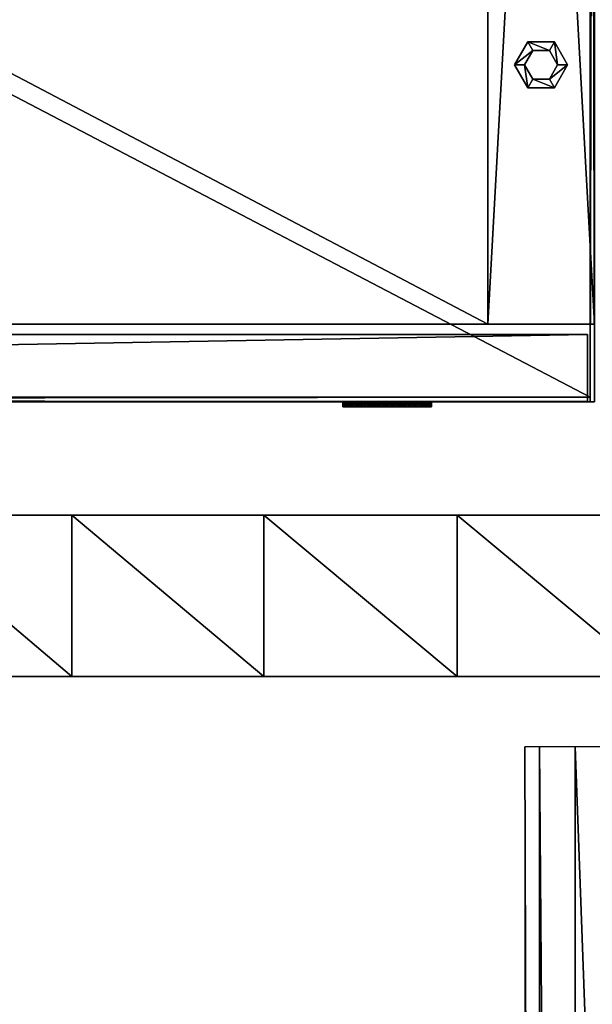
# Model space of a CAD drawing. Header units: inches. Extents: x -40 to 106, y -93 to 53.
# Tile 216 of 256: x 27.41 to 32.79, y -45.42 to -36.16. Entities that reach past the tile are written whole.
import ezdxf

# ---------------------------------------------------------------- set-up
doc = ezdxf.new("R2010")
doc.units = ezdxf.units.IN
doc.header["$MEASUREMENT"] = 0
doc.layers.add('A-FURN', color=7, linetype='Continuous')
doc.layers.add('CET color Black', color=7, linetype='Continuous', true_color=0x040000)
doc.layers.add('CET color wheat2', color=7, linetype='Continuous', true_color=0xeed6a6)

# ---------------------------------------------------------------- blocks, each defined once
blk = doc.blocks.new('*C87')
at = {"layer": 'CET color Black', "linetype": 'Continuous'}
mesh = blk.add_polyface(dxfattribs=at)
corners = [(35.248, 3.169), (35.373, 3.3855, 0.281), (35.373, 3.3855), (35.248, 3.169, 0.281), (35.373, 2.9525), (35.373, 2.9525, 0.281), (35.623, 2.9525), (35.623, 2.9525, 0.281), (35.748, 3.169), (35.748, 3.169, 0.281), (35.623, 3.3855), (35.623, 3.3855, 0.281)]
mesh.append_faces([[corners[k] for k in face] for face in [(0, 1, 2, 0), (4, 3, 0, 4), (6, 5, 4, 6), (8, 7, 6, 8), (10, 9, 8, 10), (2, 11, 10, 2)]], dxfattribs={"vtx0": -1, "vtx3": -1})
mesh.append_faces([[corners[k] for k in face] for face in [(0, 3, 1, 0), (4, 5, 3, 4), (6, 7, 5, 6), (8, 9, 7, 8), (10, 11, 9, 10), (2, 1, 11, 2)]], dxfattribs={"vtx2": -1})
mesh = blk.add_polyface(dxfattribs=at)
corners = [(35.248, 3.169, 0.2416), (35.42, 3.3041, 0.281), (35.373, 3.3855, 0.2416), (35.342, 3.169, 0.281), (35.373, 2.9525, 0.2416), (35.42, 3.0339, 0.281), (35.623, 2.9525, 0.2416), (35.576, 3.0339, 0.281), (35.748, 3.169, 0.2416), (35.654, 3.169, 0.281), (35.623, 3.3855, 0.2416), (35.576, 3.3041, 0.281)]
mesh.append_faces([[corners[k] for k in face] for face in [(0, 1, 2, 0), (0, 3, 1, 0), (4, 3, 0, 4), (4, 5, 3, 4), (8, 7, 6, 8), (8, 9, 7, 8), (10, 9, 8, 10), (10, 11, 9, 10)]])
mesh.append_faces([[corners[k] for k in face] for face in [(6, 5, 4, 6), (2, 11, 10, 2)]], dxfattribs={"vtx0": -1, "vtx3": -1})
mesh.append_faces([[corners[k] for k in face] for face in [(6, 7, 5, 6), (2, 1, 11, 2)]], dxfattribs={"vtx2": -1})
mesh = blk.add_polyface(dxfattribs=at)
corners = [(35.342, 3.169, 0.281), (35.42, 3.3041, 0.487), (35.42, 3.3041, 0.281), (35.342, 3.169, 0.487), (35.42, 3.0339, 0.281), (35.42, 3.0339, 0.487), (35.576, 3.0339, 0.281), (35.576, 3.0339, 0.487), (35.654, 3.169, 0.281), (35.654, 3.169, 0.487), (35.576, 3.3041, 0.281), (35.576, 3.3041, 0.487)]
mesh.append_faces([[corners[k] for k in face] for face in [(0, 1, 2, 0), (4, 3, 0, 4), (6, 5, 4, 6), (8, 7, 6, 8), (10, 9, 8, 10), (2, 11, 10, 2)]], dxfattribs={"vtx0": -1, "vtx3": -1})
mesh.append_faces([[corners[k] for k in face] for face in [(0, 3, 1, 0), (4, 5, 3, 4), (6, 7, 5, 6), (8, 9, 7, 8), (10, 11, 9, 10), (2, 1, 11, 2)]], dxfattribs={"vtx2": -1})
mesh = blk.add_polyface(dxfattribs=at)
corners = [(33.634, -0.05, 20.457), (33.6356, -0.05, 20.4207), (34.051, -0.05, 20.04), (33.7316, -0.05, 20.725), (33.7561, -0.05, 20.7519), (33.7316, 0, 20.725), (33.7094, -0.05, 20.6962), (33.7094, 0, 20.6962), (33.6899, -0.05, 20.6655), (33.6899, 0, 20.6655), (33.6731, -0.05, 20.6332), (33.6731, 0, 20.6332), (33.6591, -0.05, 20.5996), (33.6591, 0, 20.5996), (33.6482, -0.05, 20.5649), (33.6482, 0, 20.5649), (33.6403, -0.05, 20.5294), (33.6403, 0, 20.5294), (33.6356, -0.05, 20.4933), (33.6356, 0, 20.4933), (33.634, 0, 20.457), (33.6356, 0, 20.4207), (33.6403, -0.05, 20.3846), (33.6403, 0, 20.3846), (33.6482, -0.05, 20.3491), (33.6482, 0, 20.3491), (33.6591, -0.05, 20.3144), (33.6591, 0, 20.3144), (33.6731, -0.05, 20.2808), (33.6731, 0, 20.2808), (33.6899, -0.05, 20.2485), (33.6899, 0, 20.2485), (33.7094, -0.05, 20.2178), (33.7094, 0, 20.2178), (33.7316, -0.05, 20.189), (33.7316, 0, 20.189), (33.7561, 0, 20.1621)]
mesh.append_faces([[corners[k] for k in face] for face in [(3, 4, 5, 3), (6, 3, 7, 6), (8, 6, 9, 8), (10, 8, 11, 10), (12, 10, 13, 12), (14, 12, 15, 14), (16, 14, 17, 16), (18, 16, 19, 18), (0, 18, 20, 0), (1, 0, 21, 1), (22, 1, 23, 22), (24, 22, 25, 24), (26, 24, 27, 26), (28, 26, 29, 28), (30, 28, 31, 30), (32, 30, 33, 32), (34, 32, 35, 34)]], dxfattribs={"vtx1": -1})
mesh.append_faces([[corners[k] for k in face] for face in [(0, 1, 2, 0)]], dxfattribs={"vtx1": -1, "vtx2": -1})
mesh.append_faces([[corners[k] for k in face] for face in [(3, 5, 7, 3), (6, 7, 9, 6), (8, 9, 11, 8), (10, 11, 13, 10), (12, 13, 15, 12), (14, 15, 17, 14), (16, 17, 19, 16), (18, 19, 20, 18), (0, 20, 21, 0), (1, 21, 23, 1), (22, 23, 25, 22), (24, 25, 27, 24), (26, 27, 29, 26), (28, 29, 31, 28), (30, 31, 33, 30), (32, 33, 35, 32), (34, 35, 36, 34)]], dxfattribs={"vtx2": -1})
mesh = blk.add_polyface(dxfattribs=at)
corners = [(34.051, 0, 20.04), (33.6356, 0, 20.4933), (33.6403, 0, 20.5294), (33.634, 0, 20.457), (33.6356, 0, 20.4207), (33.7561, -0.05, 20.1621), (33.783, -0.05, 20.1376), (34.051, -0.05, 20.04), (33.7316, -0.05, 20.189), (33.7094, -0.05, 20.2178), (33.6899, -0.05, 20.2485), (33.6731, -0.05, 20.2808), (33.6591, -0.05, 20.3144), (33.6482, -0.05, 20.3491), (33.6403, -0.05, 20.3846), (33.6356, -0.05, 20.4207), (33.6356, -0.05, 20.4933), (33.634, -0.05, 20.457), (33.6403, -0.05, 20.5294), (33.6482, -0.05, 20.5649), (33.6591, -0.05, 20.5996), (33.6731, -0.05, 20.6332), (33.6899, -0.05, 20.6655), (33.7094, -0.05, 20.6962), (33.7316, -0.05, 20.725), (33.7561, -0.05, 20.7519), (33.783, -0.05, 20.7764), (33.8118, -0.05, 20.7986), (33.8425, -0.05, 20.8181), (33.8118, 0, 20.7986), (33.8425, 0, 20.8181), (33.783, 0, 20.7764), (33.7561, 0, 20.7519), (33.7316, 0, 20.725), (33.7561, 0, 20.1621), (33.783, 0, 20.1376), (33.8118, -0.05, 20.1154), (33.8118, 0, 20.1154), (33.8425, -0.05, 20.0959), (33.8425, 0, 20.0959)]
mesh.append_faces([[corners[k] for k in face] for face in [(0, 1, 2, 0), (0, 3, 1, 0), (0, 4, 3, 0)]], dxfattribs={"vtx0": -1, "vtx2": -1, "vtx3": -1})
mesh.append_faces([[corners[k] for k in face] for face in [(27, 28, 29, 27), (26, 27, 31, 26), (25, 26, 32, 25), (5, 8, 34, 5), (6, 5, 35, 6), (36, 6, 37, 36), (38, 36, 39, 38)]], dxfattribs={"vtx1": -1})
mesh.append_faces([[corners[k] for k in face] for face in [(5, 6, 7, 5), (8, 5, 7, 8), (9, 8, 7, 9), (10, 9, 7, 10), (11, 10, 7, 11), (12, 11, 7, 12), (13, 12, 7, 13), (14, 13, 7, 14), (15, 14, 7, 15), (16, 17, 7, 16), (18, 16, 7, 18), (19, 18, 7, 19), (20, 19, 7, 20), (21, 20, 7, 21), (22, 21, 7, 22), (23, 22, 7, 23), (24, 23, 7, 24), (25, 24, 7, 25), (26, 25, 7, 26)]], dxfattribs={"vtx1": -1, "vtx2": -1})
mesh.append_faces([[corners[k] for k in face] for face in [(28, 30, 29, 28), (27, 29, 31, 27), (26, 31, 32, 26), (25, 32, 33, 25), (5, 34, 35, 5), (6, 35, 37, 6), (36, 37, 39, 36)]], dxfattribs={"vtx2": -1})
mesh = blk.add_polyface(dxfattribs=at)
corners = [(34.051, 0, 20.04), (33.783, 0, 20.7764), (33.8118, 0, 20.7986), (33.7561, 0, 20.7519), (33.7316, 0, 20.725), (33.7094, 0, 20.6962), (33.6899, 0, 20.6655), (33.6731, 0, 20.6332), (33.6591, 0, 20.5996), (33.6482, 0, 20.5649), (33.6403, 0, 20.5294), (33.6403, 0, 20.3846), (33.6356, 0, 20.4207), (33.6482, 0, 20.3491), (33.6591, 0, 20.3144), (33.6731, 0, 20.2808), (33.6899, 0, 20.2485), (33.7094, 0, 20.2178), (33.7316, 0, 20.189), (33.7561, 0, 20.1621), (33.783, 0, 20.1376), (33.8118, 0, 20.1154), (33.8425, -0.05, 20.0959), (33.8748, -0.05, 20.0791), (34.051, -0.05, 20.04), (33.8118, -0.05, 20.1154), (33.783, -0.05, 20.1376), (33.8118, -0.05, 20.7986), (33.783, -0.05, 20.7764), (33.8425, -0.05, 20.8181), (33.8748, -0.05, 20.8349), (33.9084, -0.05, 20.8489), (33.9431, -0.05, 20.8598), (33.9084, 0, 20.8489), (33.8748, 0, 20.8349), (33.8425, 0, 20.8181), (33.8748, 0, 20.0791), (33.8425, 0, 20.0959), (33.9084, -0.05, 20.0652), (33.9084, 0, 20.0652), (33.9431, 0, 20.0542)]
mesh.append_faces([[corners[k] for k in face] for face in [(0, 1, 2, 0), (0, 3, 1, 0), (0, 4, 3, 0), (0, 5, 4, 0), (0, 6, 5, 0), (0, 7, 6, 0), (0, 8, 7, 0), (0, 9, 8, 0), (0, 10, 9, 0), (0, 11, 12, 0), (0, 13, 11, 0), (0, 14, 13, 0), (0, 15, 14, 0), (0, 16, 15, 0), (0, 17, 16, 0), (0, 18, 17, 0), (0, 19, 18, 0), (0, 20, 19, 0), (0, 21, 20, 0)]], dxfattribs={"vtx0": -1, "vtx2": -1, "vtx3": -1})
mesh.append_faces([[corners[k] for k in face] for face in [(31, 32, 33, 31), (30, 31, 34, 30), (29, 30, 35, 29), (23, 22, 36, 23), (38, 23, 39, 38)]], dxfattribs={"vtx1": -1})
mesh.append_faces([[corners[k] for k in face] for face in [(25, 22, 24, 25), (26, 25, 24, 26), (27, 28, 24, 27), (29, 27, 24, 29), (30, 29, 24, 30)]], dxfattribs={"vtx1": -1, "vtx2": -1})
mesh.append_faces([[corners[k] for k in face] for face in [(22, 23, 24, 22), (31, 33, 34, 31), (30, 34, 35, 30), (22, 37, 36, 22), (23, 36, 39, 23), (38, 39, 40, 38)]], dxfattribs={"vtx2": -1})
mesh = blk.add_polyface(dxfattribs=at)
corners = [(34.051, 0, 20.04), (34.0147, 0, 20.8724), (34.051, 0, 20.874), (33.9786, 0, 20.8677), (33.9431, 0, 20.8598), (33.9084, 0, 20.8489), (33.8748, 0, 20.8349), (33.8425, 0, 20.8181), (33.8118, 0, 20.7986), (33.8425, 0, 20.0959), (33.8118, 0, 20.1154), (33.8748, 0, 20.0791), (33.9084, 0, 20.0652), (33.9431, 0, 20.0542), (33.9786, 0, 20.0463), (34.0147, 0, 20.0416), (33.9786, -0.05, 20.0463), (34.0147, -0.05, 20.0416), (34.051, -0.05, 20.04), (33.9431, -0.05, 20.0542), (33.9084, -0.05, 20.0652), (33.8748, -0.05, 20.0791), (33.9084, -0.05, 20.8489), (33.8748, -0.05, 20.8349), (33.9431, -0.05, 20.8598), (33.9786, -0.05, 20.8677), (34.0147, -0.05, 20.8724), (34.051, -0.05, 20.874)]
mesh.append_faces([[corners[k] for k in face] for face in [(0, 1, 2, 0), (0, 3, 1, 0), (0, 4, 3, 0), (0, 5, 4, 0), (0, 6, 5, 0), (0, 7, 6, 0), (0, 8, 7, 0), (0, 9, 10, 0), (0, 13, 12, 0), (0, 14, 13, 0)]], dxfattribs={"vtx0": -1, "vtx2": -1, "vtx3": -1})
mesh.append_faces([[corners[k] for k in face] for face in [(0, 12, 11, 0)]], dxfattribs={"vtx0": -1, "vtx3": -1})
mesh.append_faces([[corners[k] for k in face] for face in [(21, 20, 18, 21), (26, 27, 1, 26), (25, 26, 3, 25), (24, 25, 4, 24), (19, 20, 13, 19), (16, 19, 14, 16), (17, 16, 15, 17), (18, 17, 0, 18)]], dxfattribs={"vtx1": -1})
mesh.append_faces([[corners[k] for k in face] for face in [(19, 16, 18, 19), (20, 19, 18, 20), (22, 23, 18, 22), (24, 22, 18, 24), (25, 24, 18, 25), (26, 25, 18, 26), (27, 26, 18, 27)]], dxfattribs={"vtx1": -1, "vtx2": -1})
mesh.append_faces([[corners[k] for k in face] for face in [(0, 11, 9, 0), (0, 15, 14, 0), (16, 17, 18, 16), (27, 2, 1, 27), (26, 1, 3, 26), (25, 3, 4, 25), (24, 4, 5, 24), (19, 13, 14, 19), (16, 14, 15, 16), (17, 15, 0, 17)]], dxfattribs={"vtx2": -1})
mesh = blk.add_polyface(dxfattribs=at)
corners = [(34.051, 0, 20.04), (34.1234, 0, 20.0463), (34.0873, 0, 20.0416), (34.1589, 0, 20.0542), (34.1936, 0, 20.0652), (34.2272, 0, 20.0791), (34.2595, 0, 20.0959), (34.2902, 0, 20.1154), (34.2595, 0, 20.8181), (34.2902, 0, 20.7986), (34.2272, 0, 20.8349), (34.1936, 0, 20.8489), (34.1589, 0, 20.8598), (34.1234, 0, 20.8677), (34.0873, 0, 20.8724), (34.051, 0, 20.874), (34.0873, -0.05, 20.8724), (34.051, -0.05, 20.874), (34.051, -0.05, 20.04), (34.1234, -0.05, 20.8677), (34.1589, -0.05, 20.8598), (34.1936, -0.05, 20.8489), (34.1936, -0.05, 20.0652), (34.2272, -0.05, 20.0791), (34.1589, -0.05, 20.0542), (34.1234, -0.05, 20.0463), (34.0873, -0.05, 20.0416)]
mesh.append_faces([[corners[k] for k in face] for face in [(0, 3, 1, 0), (0, 4, 3, 0), (0, 7, 6, 0), (0, 8, 9, 0), (0, 10, 8, 0), (0, 11, 10, 0), (0, 12, 11, 0), (0, 13, 12, 0), (0, 14, 13, 0), (0, 15, 14, 0)]], dxfattribs={"vtx0": -1, "vtx2": -1, "vtx3": -1})
mesh.append_faces([[corners[k] for k in face] for face in [(0, 1, 2, 0), (0, 6, 5, 0)]], dxfattribs={"vtx0": -1, "vtx3": -1})
mesh.append_faces([[corners[k] for k in face] for face in [(26, 25, 18, 26), (26, 18, 2, 26), (25, 26, 1, 25), (24, 25, 3, 24), (20, 21, 12, 20), (19, 20, 13, 19), (16, 19, 14, 16), (17, 16, 15, 17)]], dxfattribs={"vtx1": -1})
mesh.append_faces([[corners[k] for k in face] for face in [(16, 17, 18, 16), (19, 16, 18, 19), (20, 19, 18, 20), (21, 20, 18, 21), (24, 22, 18, 24), (25, 24, 18, 25)]], dxfattribs={"vtx1": -1, "vtx2": -1})
mesh.append_faces([[corners[k] for k in face] for face in [(0, 5, 4, 0), (22, 23, 18, 22), (18, 0, 2, 18), (26, 2, 1, 26), (25, 1, 3, 25), (24, 3, 4, 24), (20, 12, 13, 20), (19, 13, 14, 19), (16, 14, 15, 16)]], dxfattribs={"vtx2": -1})
mesh = blk.add_polyface(dxfattribs=at)
corners = [(34.051, 0, 20.04), (34.319, 0, 20.1376), (34.2902, 0, 20.1154), (34.3459, 0, 20.1621), (34.3704, 0, 20.189), (34.3926, 0, 20.2178), (34.4121, 0, 20.2485), (34.4289, 0, 20.2808), (34.4429, 0, 20.3144), (34.4538, 0, 20.3491), (34.4617, 0, 20.3846), (34.4664, 0, 20.4207), (34.4538, 0, 20.5649), (34.4617, 0, 20.5294), (34.4429, 0, 20.5996), (34.4289, 0, 20.6332), (34.4121, 0, 20.6655), (34.3926, 0, 20.6962), (34.3704, 0, 20.725), (34.3459, 0, 20.7519), (34.319, 0, 20.7764), (34.2902, 0, 20.7986), (34.2272, -0.05, 20.8349), (34.1936, -0.05, 20.8489), (34.051, -0.05, 20.04), (34.2595, -0.05, 20.8181), (34.2902, -0.05, 20.7986), (34.319, -0.05, 20.7764), (34.2902, -0.05, 20.1154), (34.319, -0.05, 20.1376), (34.2595, -0.05, 20.0959), (34.2272, -0.05, 20.0791), (34.1936, -0.05, 20.0652), (34.1589, -0.05, 20.0542), (34.1936, 0, 20.0652), (34.2272, 0, 20.0791), (34.2595, 0, 20.0959), (34.2272, 0, 20.8349), (34.2595, 0, 20.8181), (34.1936, 0, 20.8489), (34.1589, 0, 20.8598)]
mesh.append_faces([[corners[k] for k in face] for face in [(0, 1, 2, 0), (0, 3, 1, 0), (0, 4, 3, 0), (0, 5, 4, 0), (0, 6, 5, 0), (0, 7, 6, 0), (0, 8, 7, 0), (0, 9, 8, 0), (0, 10, 9, 0), (0, 11, 10, 0), (0, 12, 13, 0), (0, 14, 12, 0), (0, 15, 14, 0), (0, 16, 15, 0), (0, 17, 16, 0), (0, 18, 17, 0), (0, 19, 18, 0), (0, 20, 19, 0), (0, 21, 20, 0)]], dxfattribs={"vtx0": -1, "vtx2": -1, "vtx3": -1})
mesh.append_faces([[corners[k] for k in face] for face in [(31, 30, 24, 31), (32, 33, 34, 32), (31, 32, 35, 31), (30, 31, 36, 30), (22, 25, 37, 22), (23, 22, 39, 23)]], dxfattribs={"vtx1": -1})
mesh.append_faces([[corners[k] for k in face] for face in [(22, 23, 24, 22), (25, 22, 24, 25), (26, 25, 24, 26), (27, 26, 24, 27), (28, 29, 24, 28), (30, 28, 24, 30)]], dxfattribs={"vtx1": -1, "vtx2": -1})
mesh.append_faces([[corners[k] for k in face] for face in [(32, 34, 35, 32), (31, 35, 36, 31), (25, 38, 37, 25), (22, 37, 39, 22), (23, 39, 40, 23)]], dxfattribs={"vtx2": -1})
mesh = blk.add_polyface(dxfattribs=at)
corners = [(34.051, 0, 20.04), (34.468, 0, 20.457), (34.4664, 0, 20.4207), (34.4664, 0, 20.4933), (34.4617, 0, 20.5294), (34.3459, -0.05, 20.7519), (34.319, -0.05, 20.7764), (34.051, -0.05, 20.04), (34.3704, -0.05, 20.725), (34.3926, -0.05, 20.6962), (34.4121, -0.05, 20.6655), (34.4289, -0.05, 20.6332), (34.4429, -0.05, 20.5996), (34.4538, -0.05, 20.5649), (34.4617, -0.05, 20.5294), (34.4664, -0.05, 20.4933), (34.4617, -0.05, 20.3846), (34.4664, -0.05, 20.4207), (34.4538, -0.05, 20.3491), (34.4429, -0.05, 20.3144), (34.4289, -0.05, 20.2808), (34.4121, -0.05, 20.2485), (34.3926, -0.05, 20.2178), (34.3704, -0.05, 20.189), (34.3459, -0.05, 20.1621), (34.319, -0.05, 20.1376), (34.2902, -0.05, 20.1154), (34.2595, -0.05, 20.0959), (34.2902, 0, 20.1154), (34.2595, 0, 20.0959), (34.319, 0, 20.1376), (34.3459, 0, 20.1621), (34.3704, 0, 20.189), (34.3459, 0, 20.7519), (34.319, 0, 20.7764), (34.2902, -0.05, 20.7986), (34.2902, 0, 20.7986), (34.2595, -0.05, 20.8181), (34.2595, 0, 20.8181)]
mesh.append_faces([[corners[k] for k in face] for face in [(0, 1, 2, 0), (0, 3, 1, 0), (0, 4, 3, 0)]], dxfattribs={"vtx0": -1, "vtx2": -1, "vtx3": -1})
mesh.append_faces([[corners[k] for k in face] for face in [(26, 27, 28, 26), (25, 26, 30, 25), (24, 25, 31, 24), (5, 8, 33, 5), (6, 5, 34, 6), (35, 6, 36, 35), (37, 35, 38, 37)]], dxfattribs={"vtx1": -1})
mesh.append_faces([[corners[k] for k in face] for face in [(5, 6, 7, 5), (8, 5, 7, 8), (9, 8, 7, 9), (10, 9, 7, 10), (11, 10, 7, 11), (12, 11, 7, 12), (13, 12, 7, 13), (14, 13, 7, 14), (15, 14, 7, 15), (16, 17, 7, 16), (18, 16, 7, 18), (19, 18, 7, 19), (20, 19, 7, 20), (21, 20, 7, 21), (22, 21, 7, 22), (23, 22, 7, 23), (24, 23, 7, 24), (25, 24, 7, 25)]], dxfattribs={"vtx1": -1, "vtx2": -1})
mesh.append_faces([[corners[k] for k in face] for face in [(27, 29, 28, 27), (26, 28, 30, 26), (25, 30, 31, 25), (24, 31, 32, 24), (5, 33, 34, 5), (6, 34, 36, 6), (35, 36, 38, 35)]], dxfattribs={"vtx2": -1})
mesh = blk.add_polyface(dxfattribs=at)
corners = [(34.468, -0.05, 20.457), (34.4664, -0.05, 20.4933), (34.051, -0.05, 20.04), (34.4664, -0.05, 20.4207), (34.3704, -0.05, 20.189), (34.3459, -0.05, 20.1621), (34.3704, 0, 20.189), (34.3926, -0.05, 20.2178), (34.3926, 0, 20.2178), (34.4121, -0.05, 20.2485), (34.4121, 0, 20.2485), (34.4289, -0.05, 20.2808), (34.4289, 0, 20.2808), (34.4429, -0.05, 20.3144), (34.4429, 0, 20.3144), (34.4538, -0.05, 20.3491), (34.4538, 0, 20.3491), (34.4617, -0.05, 20.3846), (34.4617, 0, 20.3846), (34.4664, 0, 20.4207), (34.468, 0, 20.457), (34.4664, 0, 20.4933), (34.4617, -0.05, 20.5294), (34.4617, 0, 20.5294), (34.4538, -0.05, 20.5649), (34.4538, 0, 20.5649), (34.4429, -0.05, 20.5996), (34.4429, 0, 20.5996), (34.4289, -0.05, 20.6332), (34.4289, 0, 20.6332), (34.4121, -0.05, 20.6655), (34.4121, 0, 20.6655), (34.3926, -0.05, 20.6962), (34.3926, 0, 20.6962), (34.3704, -0.05, 20.725), (34.3704, 0, 20.725), (34.3459, 0, 20.7519)]
mesh.append_faces([[corners[k] for k in face] for face in [(4, 5, 6, 4), (7, 4, 8, 7), (9, 7, 10, 9), (11, 9, 12, 11), (13, 11, 14, 13), (15, 13, 16, 15), (17, 15, 18, 17), (3, 17, 19, 3), (0, 3, 20, 0), (1, 0, 21, 1), (22, 1, 23, 22), (24, 22, 25, 24), (26, 24, 27, 26), (28, 26, 29, 28), (30, 28, 31, 30), (32, 30, 33, 32), (34, 32, 35, 34)]], dxfattribs={"vtx1": -1})
mesh.append_faces([[corners[k] for k in face] for face in [(0, 1, 2, 0), (3, 0, 2, 3)]], dxfattribs={"vtx1": -1, "vtx2": -1})
mesh.append_faces([[corners[k] for k in face] for face in [(4, 6, 8, 4), (7, 8, 10, 7), (9, 10, 12, 9), (11, 12, 14, 11), (13, 14, 16, 13), (15, 16, 18, 15), (17, 18, 19, 17), (3, 19, 20, 3), (0, 20, 21, 0), (1, 21, 23, 1), (22, 23, 25, 22), (24, 25, 27, 24), (26, 27, 29, 26), (28, 29, 31, 28), (30, 31, 33, 30), (32, 33, 35, 32), (34, 35, 36, 34)]], dxfattribs={"vtx2": -1})
at = {"layer": 'CET color wheat2', "linetype": 'Continuous'}
mesh = blk.add_polyface(dxfattribs=at)
corners = [(35.96, 18.834, 21.323), (0.04, 18.834, 21.323), (0.04, 18.834, 22.327), (35.96, 18.834, 22.327), (0.04, 0.04, 21.323), (0.04, 0.04, 22.327), (35.96, 0.04, 21.323), (35.96, 0.04, 22.327)]
mesh.append_faces([[corners[k] for k in face] for face in [(0, 2, 3, 0), (1, 5, 2, 1), (1, 6, 4, 1), (5, 3, 2, 5), (4, 7, 5, 4), (6, 3, 7, 6)]], dxfattribs={"vtx0": -1, "vtx3": -1})
mesh.append_faces([[corners[k] for k in face] for face in [(0, 1, 2, 0), (1, 4, 5, 1), (1, 0, 6, 1), (5, 7, 3, 5), (4, 6, 7, 4), (6, 0, 3, 6)]], dxfattribs={"vtx2": -1})
mesh = blk.add_polyface(dxfattribs=at)
corners = [(36, 18.874, 0.487), (34.996, 18.874, 0.487), (34.996, 18.874, 21.323), (36, 18.874, 21.323), (34.996, 0.728, 0.487), (34.996, 0.728, 21.323), (36, 0.728, 0.487), (36, 0.728, 21.323)]
mesh.append_faces([[corners[k] for k in face] for face in [(0, 2, 3, 0), (1, 5, 2, 1), (1, 6, 4, 1), (5, 3, 2, 5), (4, 7, 5, 4), (6, 3, 7, 6)]], dxfattribs={"vtx0": -1, "vtx3": -1})
mesh.append_faces([[corners[k] for k in face] for face in [(0, 1, 2, 0), (1, 4, 5, 1), (1, 0, 6, 1), (5, 7, 3, 5), (4, 6, 7, 4), (6, 0, 3, 6)]], dxfattribs={"vtx2": -1})
mesh = blk.add_polyface(dxfattribs=at)
corners = [(35.96, -0.004, 22.327), (36, -0.004, 22.327), (36, -0.004, 21.323), (35.96, -0.004, 21.323), (36, 18.874, 22.327), (36, 18.874, 21.323), (35.96, 18.874, 22.327), (35.96, 18.874, 21.323)]
mesh.append_faces([[corners[k] for k in face] for face in [(0, 2, 3, 0), (1, 5, 2, 1), (1, 6, 4, 1), (5, 3, 2, 5), (4, 7, 5, 4), (6, 3, 7, 6)]], dxfattribs={"vtx0": -1, "vtx3": -1})
mesh.append_faces([[corners[k] for k in face] for face in [(0, 1, 2, 0), (1, 4, 5, 1), (1, 0, 6, 1), (5, 7, 3, 5), (4, 6, 7, 4), (6, 0, 3, 6)]], dxfattribs={"vtx2": -1})
mesh = blk.add_polyface(dxfattribs=at)
corners = [(34.996, 18.622, 0.487), (1.004, 18.622, 0.487), (1.004, 18.622, 3.331), (34.996, 18.622, 3.331), (1.004, 0.728, 0.487), (1.004, 0.728, 3.331), (34.996, 0.728, 0.487), (34.996, 0.728, 3.331)]
mesh.append_faces([[corners[k] for k in face] for face in [(0, 2, 3, 0), (1, 5, 2, 1), (1, 6, 4, 1), (5, 3, 2, 5), (4, 7, 5, 4), (6, 3, 7, 6)]], dxfattribs={"vtx0": -1, "vtx3": -1})
mesh.append_faces([[corners[k] for k in face] for face in [(0, 1, 2, 0), (1, 4, 5, 1), (1, 0, 6, 1), (5, 7, 3, 5), (4, 6, 7, 4), (6, 0, 3, 6)]], dxfattribs={"vtx2": -1})
mesh = blk.add_polyface(dxfattribs=at)
corners = [(0.0664, 0.63, 0.642), (0.0664, 0.63, 15.213), (35.9336, 0.63, 15.213), (35.9336, 0.63, 0.642)]
mesh.append_faces([[corners[k] for k in face] for face in [(0, 2, 3, 0)]], dxfattribs={"vtx0": -1, "vtx3": -1})
mesh.append_faces([[corners[k] for k in face] for face in [(0, 1, 2, 0)]], dxfattribs={"vtx2": -1})
mesh = blk.add_polyface(dxfattribs=at)
corners = [(0.0664, 0, 15.213), (35.9336, 0, 15.213), (35.9336, 0.63, 15.213), (0.0664, 0.63, 15.213)]
mesh.append_faces([[corners[k] for k in face] for face in [(0, 2, 3, 0)]], dxfattribs={"vtx0": -1, "vtx3": -1})
mesh.append_faces([[corners[k] for k in face] for face in [(0, 1, 2, 0)]], dxfattribs={"vtx2": -1})
mesh = blk.add_polyface(dxfattribs=at)
corners = [(35.9336, 0, 0.642), (0.0664, 0, 0.642), (35.9336, 0.63, 0.642), (0.0664, 0.63, 0.642)]
mesh.append_faces([[corners[k] for k in face] for face in [(2, 1, 3, 2)]], dxfattribs={"vtx0": -1, "vtx3": -1})
mesh.append_faces([[corners[k] for k in face] for face in [(0, 1, 2, 0)]], dxfattribs={"vtx1": -1})
mesh = blk.add_polyface(dxfattribs=at)
corners = [(0.0664, 0.63, 15.331), (0.0664, 0.63, 21.205), (35.9336, 0.63, 21.205), (35.9336, 0.63, 15.331)]
mesh.append_faces([[corners[k] for k in face] for face in [(0, 2, 3, 0)]], dxfattribs={"vtx0": -1, "vtx3": -1})
mesh.append_faces([[corners[k] for k in face] for face in [(0, 1, 2, 0)]], dxfattribs={"vtx2": -1})
mesh = blk.add_polyface(dxfattribs=at)
corners = [(0.0664, 0, 21.205), (35.9336, 0, 21.205), (35.9336, 0.63, 21.205), (0.0664, 0.63, 21.205)]
mesh.append_faces([[corners[k] for k in face] for face in [(0, 2, 3, 0)]], dxfattribs={"vtx0": -1, "vtx3": -1})
mesh.append_faces([[corners[k] for k in face] for face in [(0, 1, 2, 0)]], dxfattribs={"vtx2": -1})
mesh = blk.add_polyface(dxfattribs=at)
corners = [(35.9336, 0, 15.331), (0.0664, 0, 15.331), (35.9336, 0.63, 15.331), (0.0664, 0.63, 15.331)]
mesh.append_faces([[corners[k] for k in face] for face in [(2, 1, 3, 2)]], dxfattribs={"vtx0": -1, "vtx3": -1})
mesh.append_faces([[corners[k] for k in face] for face in [(0, 1, 2, 0)]], dxfattribs={"vtx1": -1})
mesh = blk.add_polyface(dxfattribs=at)
corners = [(35.9336, 0, 0.642), (35.9336, 0.63, 0.642), (35.9336, 0.63, 15.213), (35.9336, 0, 15.213)]
mesh.append_faces([[corners[k] for k in face] for face in [(0, 2, 3, 0)]], dxfattribs={"vtx0": -1, "vtx3": -1})
mesh.append_faces([[corners[k] for k in face] for face in [(0, 1, 2, 0)]], dxfattribs={"vtx2": -1})
mesh = blk.add_polyface(dxfattribs=at)
corners = [(35.9336, 0, 15.331), (35.9336, 0.63, 15.331), (35.9336, 0.63, 21.205), (35.9336, 0, 21.205)]
mesh.append_faces([[corners[k] for k in face] for face in [(0, 2, 3, 0)]], dxfattribs={"vtx0": -1, "vtx3": -1})
mesh.append_faces([[corners[k] for k in face] for face in [(0, 1, 2, 0)]], dxfattribs={"vtx2": -1})
mesh = blk.add_polyface(dxfattribs=at)
corners = [(35.96, 0.04, 21.323), (0.04, 0.04, 21.323), (0.04, 0.04, 22.327), (35.96, 0.04, 22.327), (0.04, -0.004, 21.323), (0.04, -0.004, 22.327), (35.96, -0.004, 21.323), (35.96, -0.004, 22.327)]
mesh.append_faces([[corners[k] for k in face] for face in [(0, 2, 3, 0), (1, 5, 2, 1), (1, 6, 4, 1), (5, 3, 2, 5), (4, 7, 5, 4), (6, 3, 7, 6)]], dxfattribs={"vtx0": -1, "vtx3": -1})
mesh.append_faces([[corners[k] for k in face] for face in [(0, 1, 2, 0), (1, 4, 5, 1), (1, 0, 6, 1), (5, 7, 3, 5), (4, 6, 7, 4), (6, 0, 3, 6)]], dxfattribs={"vtx2": -1})
mesh = blk.add_polyface(dxfattribs=at)
corners = [(0.0664, 0, 15.213), (0.0664, 0, 0.642), (35.9336, 0, 15.213), (35.9336, 0, 0.642)]
mesh.append_faces([[corners[k] for k in face] for face in [(2, 1, 3, 2)]], dxfattribs={"vtx0": -1, "vtx3": -1})
mesh.append_faces([[corners[k] for k in face] for face in [(0, 1, 2, 0)]], dxfattribs={"vtx1": -1})
mesh = blk.add_polyface(dxfattribs=at)
corners = [(0.0664, 0, 21.205), (0.0664, 0, 15.331), (35.9336, 0, 21.205), (35.9336, 0, 15.331)]
mesh.append_faces([[corners[k] for k in face] for face in [(2, 1, 3, 2)]], dxfattribs={"vtx0": -1, "vtx3": -1})
mesh.append_faces([[corners[k] for k in face] for face in [(0, 1, 2, 0)]], dxfattribs={"vtx1": -1})
blk = doc.blocks.new('*C77')
at = {"layer": 'A-FURN', "linetype": 'Continuous', "rotation": 359.9999999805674}
blk.add_blockref('*C87', (-3.185, -39.752, 0), dxfattribs=at)
blk = doc.blocks.new('*C33')
at = {"layer": 'CET color Black', "linetype": 'Continuous'}
mesh = blk.add_polyface(dxfattribs=at)
corners = [(-0.0262, -6.918, 4.3112), (0.077, -7.3004, 3.4393), (0.0776, -7.3014, 4.2197), (0.0001, -7.116, 3.4855), (0.0111, -7.153, 3.336), (-0.0262, 7.562, 4.3112), (-0.0262, 7.562, 3.5337), (-0.0262, 5.7746, 3.9077), (-0.0262, -6.918, 3.5337), (-0.0262, -5.1292, 4.6733), (-0.0262, -5.1307, 3.9077), (-0.0262, -3.3237, 4.1759), (-0.0262, -3.3221, 4.9328), (-0.0262, -1.5041, 4.3372), (-0.0262, -1.5031, 5.0889), (-0.0262, 0.322, 5.141), (-0.0262, 0.322, 4.391), (-0.0262, 2.147, 5.0889), (-0.0262, 2.148, 4.3372), (-0.0262, 3.966, 4.9328), (-0.0262, 3.9677, 4.1759), (-0.0262, 5.7732, 4.6733), (0.0776, 7.9453, 4.2197), (0.3551, 8.2208, 4.1508), (0.3211, 8.1988, 3.3519), (0.077, 7.9443, 3.4393), (0.0001, 7.7599, 3.4855), (0.0111, 7.797, 3.336), (-0.0261, 7.562, 3.336), (0.7338, 8.322, 4.1249), (0.7338, 8.322, 3.3387), (1.1125, 8.2208, 4.1508), (1.39, 7.9454, 4.2197), (1.3487, 8.0086, 3.336), (1.1806, 8.1767, 3.336), (0.9685, 8.2848, 3.336), (1.4938, 7.562, 4.3112), (1.4565, 7.797, 3.336), (1.4938, 7.562, 3.5337), (1.4938, 7.562, 3.336), (1.4938, -6.918, 4.3112), (1.4938, -6.918, 3.5337), (1.4938, -5.1307, 3.9077), (1.4938, 5.7732, 4.6733), (1.4938, 5.7746, 3.9077), (1.4938, 3.9677, 4.1759), (1.4938, 3.966, 4.9328), (1.4938, 2.148, 4.3372), (1.4938, 2.147, 5.0889), (1.4938, 0.322, 5.141), (1.4938, 0.322, 4.391), (1.4938, -1.5031, 5.0889), (1.4938, -1.5041, 4.3372), (1.4938, -3.3221, 4.9328), (1.4938, -3.3237, 4.1759), (1.4938, -5.1292, 4.6733), (1.39, -7.3014, 4.2197), (1.4938, -6.918, 3.336), (0.3551, -7.5769, 4.1508), (0.7338, -7.678, 4.1249), (1.1125, -7.5769, 4.1508), (1.1806, -7.5328, 3.336), (1.3487, -7.3646, 3.336), (1.4565, -7.153, 3.336), (0.9685, -7.6408, 3.336), (0.3213, -7.555, 3.3518), (0.7338, -7.678, 3.3385), (1.1128, -6.2593, 3.6844), (0.7338, -6.158, 3.336), (0.7338, -6.158, 3.7062), (0.4991, -6.1952, 3.336), (0.3547, -6.2594, 3.6843), (1.3911, -6.5366, 3.6228), (1.3487, -6.4714, 3.336), (1.1806, -6.3033, 3.336), (0.9685, -6.1952, 3.336), (1.4565, -6.683, 3.336), (1.3911, 7.1805, 3.6228), (1.113, 6.9033, 3.6843), (1.1806, 6.9472, 3.336), (1.3487, 7.1154, 3.336), (1.4565, 7.327, 3.336), (0.7338, 6.802, 3.7062), (0.9685, 6.8392, 3.336), (0.3549, 6.9032, 3.6844), (0.7338, 6.802, 3.336), (0.0765, 7.1805, 3.6228), (0.1189, 7.1154, 3.336), (0.2871, 6.9472, 3.336), (0.4991, 6.8392, 3.336), (-0.0001, 7.3645, 3.5804), (0.0111, 7.327, 3.336), (-0.0001, -6.7206, 3.5804), (0.0111, -6.683, 3.336), (-0.0261, -6.918, 3.336), (0.0765, -6.5366, 3.6228), (0.2871, -6.3033, 3.336), (0.1189, -6.4714, 3.336), (0.4991, -7.6408, 3.336), (0.1189, -7.3646, 3.336), (0.4991, 8.2848, 3.336), (0.1189, 8.0086, 3.336)]
mesh.append_faces([[corners[k] for k in face] for face in [(0, 1, 2, 0), (3, 4, 1, 3), (1, 0, 3, 1), (22, 6, 5, 22), (23, 24, 25, 23), (25, 22, 23, 25), (26, 27, 28, 26), (26, 28, 6, 26), (22, 26, 6, 22), (25, 27, 26, 25), (26, 22, 25, 26), (29, 30, 24, 29), (24, 23, 29, 24), (31, 30, 29, 31), (32, 33, 34, 32), (34, 31, 32, 34), (34, 35, 31, 34), (35, 30, 31, 35), (36, 37, 32, 36), (37, 33, 32, 37), (38, 39, 37, 38), (37, 36, 38, 37), (56, 57, 41, 56), (41, 40, 56, 41), (31, 29, 23, 31), (32, 31, 23, 32), (32, 23, 22, 32), (32, 22, 5, 32), (36, 32, 5, 36), (55, 9, 0, 55), (40, 55, 0, 40), (40, 0, 2, 40), (56, 40, 2, 56), (56, 2, 58, 56), (58, 59, 60, 58), (56, 58, 60, 56), (60, 61, 62, 60), (62, 56, 60, 62), (62, 63, 56, 62), (63, 57, 56, 63), (59, 64, 60, 59), (64, 61, 60, 64), (65, 66, 59, 65), (59, 58, 65, 59), (59, 66, 64, 59), (2, 1, 65, 2), (65, 58, 2, 65), (67, 68, 69, 67), (69, 70, 71, 69), (68, 70, 69, 68), (72, 73, 74, 72), (74, 67, 72, 74), (74, 75, 67, 74), (75, 68, 67, 75), (41, 76, 72, 41), (76, 73, 72, 76), (57, 76, 41, 57), (77, 39, 38, 77), (78, 79, 80, 78), (80, 77, 78, 80), (80, 81, 77, 80), (81, 39, 77, 81), (82, 83, 78, 82), (83, 79, 78, 83), (84, 85, 82, 84), (85, 83, 82, 85), (86, 87, 88, 86), (88, 84, 86, 88), (84, 89, 85, 84), (88, 89, 84, 88), (90, 91, 86, 90), (91, 87, 86, 91), (6, 28, 91, 6), (91, 90, 6, 91), (92, 93, 94, 92), (94, 8, 92, 94), (3, 0, 8, 3), (4, 3, 8, 4), (94, 4, 8, 94), (95, 93, 92, 95), (71, 96, 97, 71), (97, 95, 71, 97), (97, 93, 95, 97), (70, 96, 71, 70), (66, 65, 98, 66), (99, 1, 4, 99), (65, 1, 99, 65), (24, 30, 100, 24), (27, 25, 101, 27), (25, 24, 101, 25)]])
mesh.append_faces([[corners[k] for k in face] for face in [(5, 7, 21, 5), (40, 42, 55, 40)]], dxfattribs={"vtx0": -1, "vtx1": -1, "vtx3": -1})
mesh.append_faces([[corners[k] for k in face] for face in [(11, 9, 12, 11), (13, 12, 14, 13), (13, 14, 15, 13), (16, 15, 17, 16), (18, 17, 19, 18), (20, 19, 21, 20), (45, 43, 46, 45), (47, 46, 48, 47), (47, 48, 49, 47), (50, 49, 51, 50), (52, 51, 53, 52), (54, 53, 55, 54)]], dxfattribs={"vtx0": -1, "vtx2": -1, "vtx3": -1})
mesh.append_faces([[corners[k] for k in face] for face in [(43, 36, 21, 43), (46, 43, 19, 46), (48, 46, 17, 48), (49, 48, 15, 49), (51, 49, 14, 51), (53, 51, 12, 53), (55, 53, 9, 55)]], dxfattribs={"vtx1": -1})
mesh.append_faces([[corners[k] for k in face] for face in [(10, 8, 9, 10), (11, 10, 9, 11), (13, 11, 12, 13), (16, 13, 15, 16), (18, 16, 17, 18), (20, 18, 19, 20), (7, 20, 21, 7), (44, 38, 43, 44), (45, 44, 43, 45), (47, 45, 46, 47), (50, 47, 49, 50), (52, 50, 51, 52), (54, 52, 53, 54), (42, 54, 55, 42)]], dxfattribs={"vtx1": -1, "vtx2": -1})
mesh.append_faces([[corners[k] for k in face] for face in [(5, 6, 7, 5), (8, 0, 9, 8), (40, 41, 42, 40), (38, 36, 43, 38), (36, 5, 21, 36), (43, 21, 19, 43), (46, 19, 17, 46), (48, 17, 15, 48), (49, 15, 14, 49), (51, 14, 12, 51), (53, 12, 9, 53)]], dxfattribs={"vtx2": -1})
mesh = blk.add_polyface(dxfattribs=at)
corners = [(45.847, 1.6804, 66.9411), (2.153, 1.6804, 66.9411), (2.153, 1.541, 66.6045), (45.847, 1.541, 66.6045), (45.847, -0.3916, 66.4651), (2.153, -0.3916, 66.4651), (2.153, -0.7282, 66.6045), (45.847, -0.7282, 66.6045), (2.153, -0.8676, 66.9411), (45.847, -0.8676, 66.9411), (45.847, 1.2044, 66.4651), (2.153, 1.2044, 66.4651)]
mesh.append_faces([[corners[k] for k in face] for face in [(0, 1, 2, 0), (2, 3, 0, 2), (4, 5, 6, 4), (6, 7, 4, 6), (7, 6, 8, 7), (8, 9, 7, 8), (10, 11, 5, 10), (5, 4, 10, 5), (2, 11, 10, 2), (10, 3, 2, 10)]], dxfattribs={"vtx2": -1})
blk = doc.blocks.new('*C35')
at = {"layer": 'A-FURN', "linetype": 'Continuous', "rotation": 269.9999999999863}
blk.add_blockref('*C33', (33.0265, -40.8471, 0), dxfattribs=at)

msp = doc.modelspace()

# ---------------------------------------------------------------- block references
at = {"layer": 'A-FURN', "linetype": 'Continuous'}
for name in ['*C77', '*C35']:
    msp.add_blockref(name, (0, 0), dxfattribs=at)

doc.saveas('drawing.dxf')
